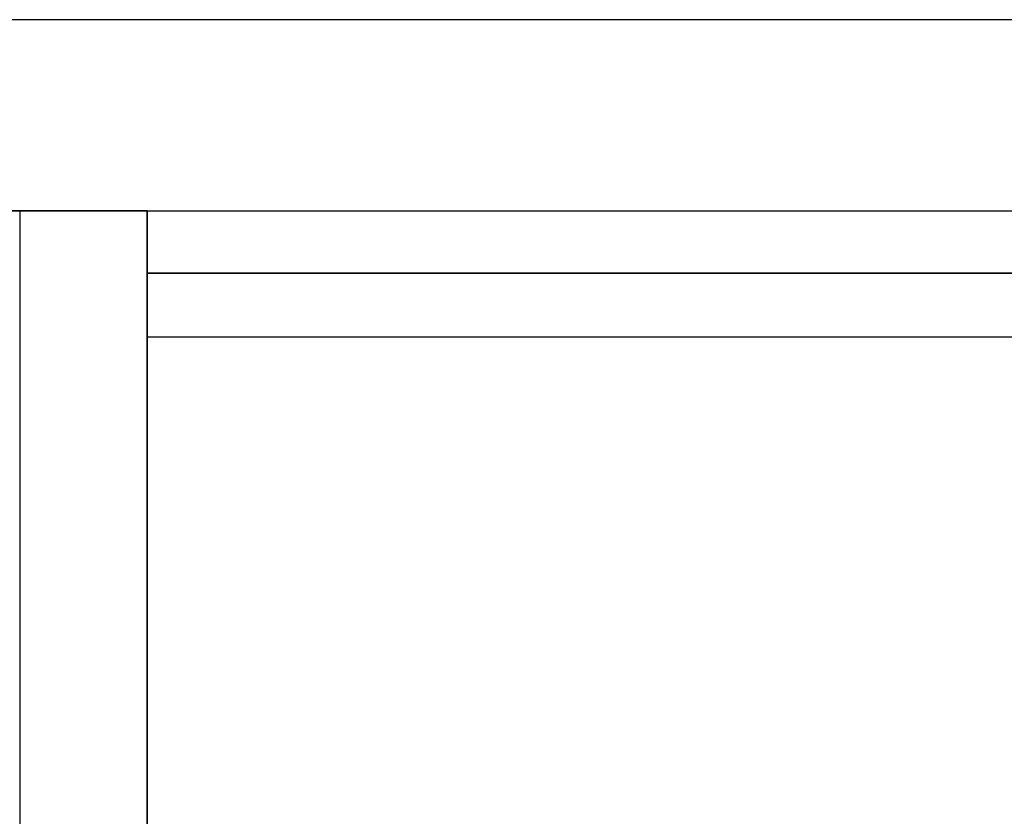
# Model space of a CAD drawing. Header units: metres. Extents: x 391.1 to 427.5, y 12.7 to 28.4.
# Tile 47 of 140: x 404.3 to 405.1, y 27.6 to 28.2. Entities that reach past the tile are written whole.
import ezdxf

# ---------------------------------------------------------------- set-up
doc = ezdxf.new("R2010")
doc.units = ezdxf.units.M
doc.layers.add('01_SUELOS', color=7, linetype='Continuous', lineweight=25, true_color=0x007f00)
doc.layers.add('A-WALL-____-MCUT', color=7, linetype='Continuous', lineweight=25)
doc.layers.add('A-WALL-____-OTLN', color=7, linetype='Continuous', lineweight=25)

# ---------------------------------------------------------------- blocks, each defined once
blk = doc.blocks.new('Family - Envans P1-154705-04_CLI_AIGUA_P1')
at = {"layer": 'A-WALL-____-MCUT', "color": 253, "true_color": 0xaaaaaa}
for p, q in [((4.55879, 0.1), (0, 0.1)), ((4.55879, 0), (4.55879, 0.1)), ((0, 0), (4.55879, 0))]:
    blk.add_line(p, q, dxfattribs=at)
at = {"layer": 'A-WALL-____-OTLN', "color": 253, "true_color": 0xaaaaaa}
for p, q in [((4.55879, 0.1), (0, 0.1)), ((4.55879, 0), (4.55879, 0.1)), ((0, 0), (4.55879, 0))]:
    blk.add_line(p, q, dxfattribs=at)
at = {"layer": 'A-WALL-____-OTLN', "color": 253, "lineweight": 18, "true_color": 0xaaaaaa}
blk.add_line((0, 0), (4.55879, 0), dxfattribs=at)
blk = doc.blocks.new('Family - LONDR55-XX_ZZ-ARQ-CAA-M3D-Londres55-154745-04_CLI_AIGUA_P1')
at = {"layer": '01_SUELOS', "color": 9, "true_color": 0xaad4aa}
for p, q in [((0, 2.1), (0, 0)), ((0, 0), (0, 2.1)), ((1.25068, 2.1), (0, 2.1)), ((0, 2.1), (1.25068, 2.1))]:
    blk.add_line(p, q, dxfattribs=at)
blk = doc.blocks.new('Family - Envans P1-154895-04_CLI_AIGUA_P1')
at = {"layer": 'A-WALL-____-MCUT', "color": 253, "true_color": 0xaaaaaa}
for p, q in [((25.58571, 0.15), (0.03108, 0.15)), ((0, 0), (25.55599, 0))]:
    blk.add_line(p, q, dxfattribs=at)
at = {"layer": 'A-WALL-____-OTLN', "color": 253, "true_color": 0xaaaaaa}
for p, q in [((25.58571, 0.15), (0.03108, 0.15)), ((0, 0), (25.55599, 0))]:
    blk.add_line(p, q, dxfattribs=at)
at = {"layer": 'A-WALL-____-OTLN', "color": 253, "lineweight": 18, "true_color": 0xaaaaaa}
blk.add_line((0, 0), (25.55599, 0), dxfattribs=at)
blk = doc.blocks.new('Family - LONDR55-XX_ZZ-ARQ-CAA-M3D-Londres55-155045-04_CLI_AIGUA_P1')
at = {"layer": '01_SUELOS', "color": 9, "true_color": 0xaad4aa}
for p, q in [((6.1394, 14.95764), (2.9654, 14.95764)), ((2.9654, 14.95764), (6.1394, 14.95764)), ((6.1394, 11.05385), (6.1394, 14.95764)), ((6.1394, 14.95764), (6.1394, 11.05385))]:
    blk.add_line(p, q, dxfattribs=at)
blk = doc.blocks.new('Family - Envans P1-155189-04_CLI_AIGUA_P1')
at = {"layer": 'A-WALL-____-MCUT', "color": 253, "true_color": 0xaaaaaa}
for p, q in [((1.20068, 0.05), (0, 0.05)), ((0, 0.05), (0, 0)), ((0, 0), (1.20068, 0))]:
    blk.add_line(p, q, dxfattribs=at)
at = {"layer": 'A-WALL-____-OTLN', "color": 253, "true_color": 0xaaaaaa}
for p, q in [((1.20068, 0.05), (0, 0.05)), ((0, 0.05), (0, 0)), ((0, 0), (1.20068, 0))]:
    blk.add_line(p, q, dxfattribs=at)
at = {"layer": 'A-WALL-____-OTLN', "color": 253, "lineweight": 18, "true_color": 0xaaaaaa}
blk.add_line((0, 0), (1.20068, 0), dxfattribs=at)
blk = doc.blocks.new('LONDR55-XX_ZZ-ARQ-CAA-M3D-Londres55_ifc-1-04_CLI_AIGUA_P1')
at = {"layer": '01_SUELOS', "color": 253, "lineweight": 18, "true_color": 0xaaaaaa}
for name, p in [('Family - LONDR55-XX_ZZ-ARQ-CAA-M3D-Londres55-155045-04_CLI_AIGUA_P1', (398.29721, 13.12061)), ('Family - LONDR55-XX_ZZ-ARQ-CAA-M3D-Londres55-154745-04_CLI_AIGUA_P1', (404.43662, 25.92946))]:
    blk.add_blockref(name, p, dxfattribs=at)
at = {"layer": 'A-WALL-____-OTLN', "color": 253, "lineweight": 18, "true_color": 0xaaaaaa}
for name, p, rotation in [('Family - Envans P1-154895-04_CLI_AIGUA_P1', (426.84641, 28.22825), 180), ('Family - Envans P1-154705-04_CLI_AIGUA_P1', (404.43662, 23.51946), 90)]:
    blk.add_blockref(name, p, dxfattribs=dict(at, rotation=rotation))
blk.add_blockref('Family - Envans P1-155189-04_CLI_AIGUA_P1', (404.43662, 27.97946), dxfattribs=at)

msp = doc.modelspace()

# ---------------------------------------------------------------- block references
at = {"lineweight": 5}
msp.add_blockref('LONDR55-XX_ZZ-ARQ-CAA-M3D-Londres55_ifc-1-04_CLI_AIGUA_P1', (0, 0), dxfattribs=at)

doc.saveas('drawing.dxf')
